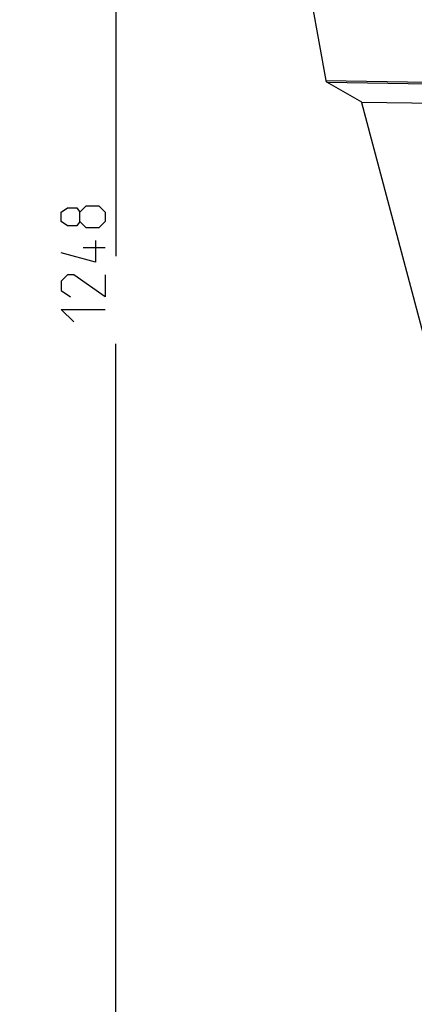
# Model space of a CAD drawing. Header units: millimetres. Extents: x 0 to 420, y 0 to 297.
# Tile 197 of 256: x 210 to 232, y 149 to 205. Entities that reach past the tile are written whole.
import ezdxf

# ---------------------------------------------------------------- set-up
doc = ezdxf.new("R2010")
doc.units = ezdxf.units.MM
doc.header["$LTSCALE"] = 23.1
doc.layers.get('0').update_dxf_attribs({"linetype": 'CONTINUOUS'})
doc.layers.add('DIM_PILOTEES', color=7, linetype='CONTINUOUS')
doc.styles.add('TEXTSTYLE_2', font='txt', dxfattribs={"width": 0.97619})
doc.dimstyles.new('DIMSTYLE_1', dxfattribs={"dimtxt": 2.5, "dimasz": 0.1875, "dimexe": 0.125, "dimexo": 0.0625, "dimgap": 1.25, "dimtad": 0, "dimtih": 1, "dimtoh": 1, "dimdsep": 46, "dimtxsty": 'TEXTSTYLE_2', "dimblk": '_FILLED', "dimblk1": '_FILLED', "dimblk2": '_FILLED', "dimcen": 0.09, "dimazin": 2, "dimtfac": 1, "dimtofl": 0, "dimtmove": 0, "dimatfit": 3, "dimldrblk": '_FILLED', "dimfxl": 1, "dimtolj": 1, "dimarcsym": 0})

# ---------------------------------------------------------------- blocks, each defined once
blk = doc.blocks.new('_FILLED')
at = {"color": 0, "linetype": 'BYBLOCK'}
blk.add_solid([(0, 0), (-1, 0.17), (-1, -0.17)], dxfattribs=at)
blk = doc.blocks.new('*D0')
at = {"layer": 'DIM_PILOTEES', "color": 2, "linetype": 'CONTINUOUS'}
for p, q in [((218.881, 254.209), (215.095, 254.209)), ((215.22, 254.209), (215.22, 191.754)), ((273.853, 254.209), (218.881, 254.209)), ((215.22, 129.447), (215.22, 186.754)), ((218.881, 129.447), (215.095, 129.447)), ((273.878, 129.447), (218.881, 129.447))]:
    blk.add_line(p, q, dxfattribs=at)
at = {"layer": 'DIM_PILOTEES', "color": 2, "linetype": 'CONTINUOUS', "xscale": 0.1875, "yscale": 0.1875, "zscale": 0.1875}
for p, rotation in [((215.22, 254.209), 90), ((215.22, 129.447), 270)]:
    blk.add_blockref('_FILLED', p, dxfattribs=dict(at, rotation=rotation))
at = {"layer": 'DIM_PILOTEES', "color": 2, "linetype": 'CONTINUOUS', "insert": (215.22, 190.504), "char_height": 2.5, "width": 10.98214, "attachment_point": 2, "line_spacing_factor": 0.9, "style": 'TEXTSTYLE_2'}
blk.add_mtext('{\\ftxt;\\W0.0001;\\H0.0001;\\~}{\\ftxt;\\W2.9285714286;\\H2.5; }{\\ftxt;\\W0.0001;\\H0.0001;\\~}', dxfattribs=at)

msp = doc.modelspace()

# ---------------------------------------------------------------- linework, layer by layer
at = {"color": 7, "linetype": 'CONTINUOUS'}
for p, q in [((226.388, 206.153), (227.172, 201.747)), ((227.172, 201.747), (232.987, 201.656)), ((227.247, 201.643), (233.042, 201.553)), ((229.228, 200.513), (227.247, 201.643)), ((229.228, 200.513), (234.59, 200.429)), ((229.229, 200.513), (229.238, 200.477)), ((235.007, 178.758), (229.238, 200.477))]:
    msp.add_line(p, q, dxfattribs=at)
msp.add_open_spline([(227.175, 201.747), (227.179, 201.726), (227.196, 201.685), (227.229, 201.654), (227.247, 201.643)], degree=3, knots=[0, 0, 0, 0, 0.50132, 1, 1, 1, 1], dxfattribs=at)
at = {"layer": 'DIM_PILOTEES', "color": 2, "linetype": 'CONTINUOUS'}
for p, q in [((212.095, 194.254), (212.452, 194.492)), ((212.452, 194.492), (212.988, 194.492)), ((212.988, 194.492), (213.166, 194.254)), ((213.166, 194.254), (213.524, 194.611)), ((213.524, 194.611), (214.238, 194.611)), ((214.238, 194.611), (214.595, 194.254)), ((212.095, 193.718), (212.095, 194.254)), ((213.166, 193.718), (213.166, 194.254)), ((214.595, 194.254), (214.595, 193.718)), ((212.452, 193.48), (212.095, 193.718)), ((212.988, 193.48), (212.452, 193.48)), ((213.166, 193.718), (212.988, 193.48)), ((213.524, 193.361), (213.166, 193.718)), ((214.238, 193.361), (213.524, 193.361)), ((214.595, 193.718), (214.238, 193.361)), ((214.595, 192.23), (213.345, 192.23)), ((214.059, 192.647), (214.059, 191.397)), ((214.059, 191.397), (212.095, 191.932)), ((212.452, 190.682), (212.095, 190.325)), ((212.809, 190.682), (212.452, 190.682)), ((214.595, 189.432), (212.809, 190.682)), ((214.595, 190.682), (214.595, 189.432)), ((212.095, 190.325), (212.095, 189.789)), ((212.095, 189.789), (212.631, 189.432)), ((212.809, 188.004), (212.095, 188.718)), ((212.095, 188.718), (214.595, 188.718))]:
    msp.add_line(p, q, dxfattribs=at)

# ---------------------------------------------------------------- dimensions: what is measured, and where the dimension line sits
dim = msp.add_linear_dim(base=(215.22, 254.209), p1=(273.941, 129.447), p2=(273.915, 254.209), angle=90, text='{\\ftxt;\\W0.0001;\\H0.0001;\\~}{\\ftxt;\\W2.9285714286;\\H2.5; }{\\ftxt;\\W0.0001;\\H0.0001;\\~}', dimstyle='DIMSTYLE_1', dxfattribs=at)
dim.commit()
dim.dimension.update_dxf_attribs({"geometry": '*D0', "text_midpoint": (211.559, 188.004), "dimtype": 160})

doc.saveas('drawing.dxf')
